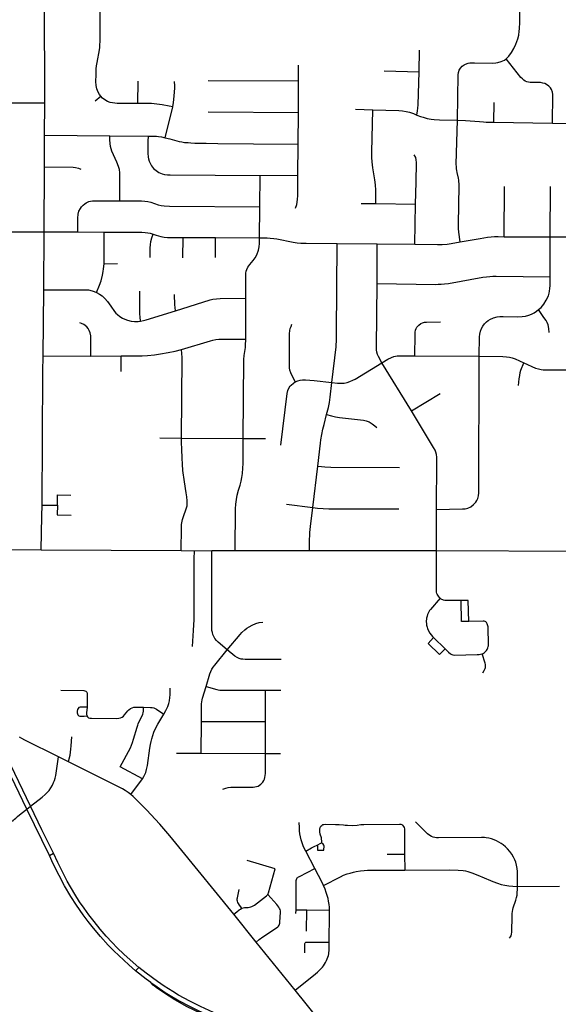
# Model space of a CAD drawing. Extents: x 1410746 to 1533160, y 578873 to 704954.
# Tile 118 of 227: x 1465069 to 1470244, y 668278 to 677735. Entities that reach past the tile are written whole.
import ezdxf

# ---------------------------------------------------------------- set-up
doc = ezdxf.new("R2010")
doc.units = 0
doc.header["$MEASUREMENT"] = 0
doc.layers.add('MC_STREETS', color=254, linetype='CONTINUOUS')

msp = doc.modelspace()

# ---------------------------------------------------------------- linework, layer by layer
at = {"layer": 'MC_STREETS'}
for p, q in [((1465309.962775, 676936.091375), (1465308.751125, 677940.251925)), ((1468905.463075, 677233.707725), (1468910.676975, 677442.92155)), ((1467747.81285, 677146.52025), (1467747.1549, 677299.156375)), ((1468572.18935, 677243.72735), (1468905.463075, 677233.707725)), ((1466205.3517, 676929.2884), (1466206.4721, 677143.18135)), ((1466879.852975, 677151.494325), (1467747.81285, 677146.52025)), ((1467746.0238, 676842.69965), (1467747.81285, 677146.52025)), ((1465793.7882, 676953.7657), (1465847.545, 676999.41095)), ((1464995.9148, 676936.8868), (1465309.962775, 676936.091375)), ((1465308.396625, 676625.4524), (1465309.962775, 676936.091375)), ((1469625.83075, 676749.527925), (1469627.80645, 676939.74475)), ((1466878.1069, 676850.444075), (1467746.0238, 676842.69965)), ((1467745.0986, 676539.95485), (1467746.0238, 676842.69965)), ((1468295.1618, 676873.9895), (1468460.429575, 676868.94915)), ((1469625.83075, 676749.527925), (1470187.019075, 676740.22715)), ((1470187.019075, 676740.22715), (1470583.7535, 676734.665825)), ((1465306.68355, 676322.274525), (1465308.396625, 676625.4524)), ((1465308.396625, 676625.4524), (1465935.78695, 676619.8448)), ((1465935.78695, 676619.8448), (1466302.240275, 676617.318875)), ((1467742.539225, 676239.792725), (1467745.0986, 676539.95485)), ((1465302.414, 675698.695275), (1465306.68355, 676322.274525)), ((1467375.756725, 675938.29845), (1467378.5498, 676239.3344)), ((1467378.5498, 676239.3344), (1467742.539225, 676239.792725)), ((1469723.00575, 675650.60295), (1469725.917475, 676132.769325)), ((1470166.1807, 675649.902825), (1470168.22925, 676131.496025)), ((1467374.26535, 675638.99405), (1467375.756725, 675938.29845)), ((1468351.1702, 675969.099325), (1468490.65115, 675967.895525)), ((1468490.65115, 675967.895525), (1468870.5583, 675961.407775)), ((1468863.921225, 675578.14875), (1468870.5583, 675961.407775)), ((1464987.61035, 675698.672425), (1465302.414, 675698.695275)), ((1465299.3403, 675139.815575), (1465302.414, 675698.695275)), ((1465302.414, 675698.695275), (1465626.97725, 675697.587575)), ((1465626.97725, 675697.587575), (1465879.806075, 675694.448025)), ((1465880.241125, 675390.58315), (1465879.806075, 675694.448025)), ((1469723.00575, 675650.60295), (1470166.1807, 675649.902825)), ((1470165.0268, 675265.216125), (1470166.1807, 675649.902825)), ((1470166.1807, 675649.902825), (1470570.775725, 675648.01185)), ((1466636.335075, 675447.338275), (1466639.9056, 675642.955675)), ((1466639.9056, 675642.955675), (1466950.21635, 675641.1863)), ((1466948.921075, 675451.728025), (1466950.21635, 675641.1863)), ((1466950.21635, 675641.1863), (1467374.26535, 675638.99405)), ((1468120.6667, 675584.460025), (1468503.0036, 675581.001725)), ((1468501.9475, 675199.928), (1468503.0036, 675581.001725)), ((1468503.0036, 675581.001725), (1468863.921225, 675578.14875)), ((1465880.241125, 675390.58315), (1466009.286475, 675392.195675)), ((1465294.988125, 674505.490325), (1465299.3403, 675139.815575)), ((1467240.444425, 674666.313925), (1467242.0376, 675059.400075)), ((1465294.988125, 674505.490325), (1465751.73055, 674504.516675)), ((1465751.73055, 674504.516675), (1466042.736575, 674505.70835)), ((1466043.331975, 674356.4562), (1466042.736575, 674505.70835)), ((1468832.59085, 673977.9882), (1468548.4789, 674440.46495)), ((1468864.609825, 674505.27815), (1469483.566925, 674501.4668)), ((1468832.59085, 673977.9882), (1469107.104125, 674144.868675)), ((1466416.00225, 673717.815025), (1466624.227175, 673715.931625)), ((1466624.227175, 673715.931625), (1467216.531425, 673712.59305)), ((1467216.531425, 673712.59305), (1467431.3175, 673711.233675)), ((1467884.268275, 673048.6974), (1467933.99915, 673447.755)), ((1465284.101775, 673073.22615), (1465430.573525, 673071.520125)), ((1467633.25205, 673081.405675), (1467884.268275, 673048.6974)), ((1469072.988325, 672636.08335), (1469074.321675, 673031.785025)), ((1464971.874075, 672645.806775), (1465274.098, 672641.719075)), ((1465274.098, 672641.719075), (1466620.0935, 672635.3874)), ((1466620.0935, 672635.3874), (1466746.941475, 672634.517475)), ((1466746.941475, 672634.517475), (1466913.68595, 672636.733125)), ((1466913.68595, 672636.733125), (1467140.2149, 672635.5809)), ((1467140.2149, 672635.5809), (1467852.420625, 672636.60285)), ((1467852.420625, 672636.60285), (1469072.988325, 672636.08335)), ((1469072.963975, 672256.10045), (1469072.988325, 672636.08335)), ((1469072.988325, 672636.08335), (1470559.8266, 672629.19685)), ((1469045.304, 671800.680075), (1469155.756425, 671692.83585)), ((1467429.843075, 670994.50405), (1467429.86335, 671295.1114)), ((1467429.86335, 671295.1114), (1467579.343425, 671295.1665)), ((1466813.822425, 670689.71945), (1466816.120175, 670995.94245)), ((1466816.120175, 670995.94245), (1467429.843075, 670994.50405)), ((1467430.142, 670687.75515), (1467429.843075, 670994.50405)), ((1465536.380225, 670607.824225), (1465442.87095, 670653.80835)), ((1466575.9999, 670690.651925), (1466813.822425, 670689.71945)), ((1466813.822425, 670689.71945), (1467430.142, 670687.75515)), ((1467430.142, 670687.75515), (1467575.245525, 670688.01875)), ((1466135.912525, 670291.7482), (1466250.0698, 670443.653525)), ((1465137.5651, 670151.60445), (1465173.357625, 670180.0427)), ((1465354.057125, 669708.919525), (1465137.5651, 670151.60445)), ((1465354.057125, 669708.919525), (1465392.382825, 669728.38475)), ((1467904.34165, 669581.907375), (1467817.18865, 669747.897225)), ((1468600.935575, 669719.983575), (1468767.2113, 669719.8835)), ((1468767.2113, 669719.8835), (1468768.198, 669566.005775)), ((1469850.24115, 669411.11675), (1470256.489025, 669412.116875)), ((1467342.295925, 668875.0216), (1467125.379725, 669142.40945)), ((1467723.265325, 669150.088475), (1467723.60785, 669184.7836)), ((1467723.60785, 669184.7836), (1467827.24995, 669184.210675)), ((1467825.740575, 668980.686875), (1467827.24995, 669184.210675)), ((1467827.24995, 669184.210675), (1468045.610825, 669182.626425)), ((1467716.341375, 668413.94395), (1467342.295925, 668875.0216)), ((1466181.580975, 668599.477), (1466212.8986, 668633.232475))]:
    msp.add_line(p, q, dxfattribs=at)
for points in [[(1465847.545, 676999.41095), (1465834.387525, 677015.702925), (1465821.95055, 677039.995525), (1465809.384625, 677071.941975), (1465802.987675, 677103.4019), (1465801.751775, 677140.224325), (1465802.504725, 677206.518475), (1465804.149725, 677261.136475), (1465806.692375, 677290.232875), (1465812.143825, 677324.372575), (1465834.192325, 677444.894975), (1465838.0378, 677468.865075), (1465840.2927, 677497.602875), (1465841.0788, 677523.090675), (1465841.772025, 677558.053225), (1465841.81045, 677935.350875)], [(1469741.697975, 677357.145475), (1469769.775, 677385.3754), (1469795.167025, 677419.85205), (1469815.8366, 677456.97205), (1469836.073425, 677500.65865), (1469853.59635, 677549.1346), (1469864.145225, 677585.725075), (1469869.094025, 677623.15445), (1469870.696725, 677647.53335), (1469872.533325, 677712.348825), (1469872.114075, 677918.55685)], [(1469274.3439, 676770.292325), (1469280.3452, 677203.368875), (1469283.899675, 677226.980725), (1469292.47085, 677248.672275), (1469304.6703, 677269.199125), (1469320.1811, 677286.746025), (1469338.1466, 677300.6013), (1469353.470725, 677308.679375), (1469376.381775, 677316.972325), (1469394.988675, 677320.6134), (1469413.538175, 677321.341425), (1469439.926575, 677320.821725), (1469609.774025, 677317.842725), (1469643.216525, 677319.00645), (1469662.370375, 677321.90835), (1469694.588475, 677332.204575), (1469725.48145, 677346.534275), (1469741.697975, 677357.145475)], [(1470187.019075, 676740.22715), (1470191.055, 677015.3056), (1470187.583225, 677038.6914), (1470177.4238, 677064.758925), (1470167.62525, 677080.617825), (1470153.349375, 677097.293625), (1470131.73885, 677112.291975), (1470112.814025, 677121.0436), (1470096.070625, 677126.473375), (1470073.388575, 677129.83425), (1469972.61385, 677132.18005), (1469942.409825, 677138.6036), (1469926.2491, 677145.115075), (1469912.92465, 677153.0281), (1469899.117275, 677164.958525), (1469883.9854, 677180.9224), (1469741.697975, 677357.145475)], [(1468885.77055, 676818.753175), (1468891.6347, 676859.80755), (1468894.123875, 676886.355075), (1468895.864025, 676917.653575), (1468905.463075, 677233.707725)], [(1466540.58035, 676896.051575), (1466547.622, 676939.632525), (1466554.419225, 676999.249225), (1466556.659375, 677041.467625), (1466558.4891, 677077.136525), (1466558.66265, 677100.086275), (1466555.894625, 677142.119325)], [(1466205.3517, 676929.2884), (1466005.146375, 676931.070225), (1465960.575275, 676935.232925), (1465936.511675, 676939.7175), (1465910.879175, 676950.06295), (1465886.44945, 676964.392), (1465864.618125, 676982.3129), (1465847.545, 676999.41095)], [(1466540.58035, 676896.051575), (1466503.668025, 676904.069275), (1466438.747225, 676915.920975), (1466387.2224, 676923.499375), (1466333.68215, 676928.5676), (1466286.24555, 676929.871725), (1466205.3517, 676929.2884)], [(1466467.024075, 676599.4813), (1466490.21365, 676692.65665), (1466520.494425, 676817.75285), (1466540.58035, 676896.051575)], [(1468490.65115, 675967.895525), (1468491.473425, 676050.128725), (1468489.858925, 676096.431125), (1468485.825475, 676148.246325), (1468479.474775, 676196.46375), (1468461.79075, 676310.849675), (1468455.6336, 676368.9004), (1468452.5296, 676410.8603), (1468451.282225, 676461.527525), (1468460.429575, 676868.94915)], [(1468460.429575, 676868.94915), (1468711.109475, 676862.6376), (1468746.15075, 676859.396475), (1468782.552575, 676853.942425), (1468814.69325, 676846.02215), (1468850.951725, 676833.284325), (1468885.77055, 676818.753175)], [(1468885.77055, 676818.753175), (1468919.2216, 676806.071125), (1468945.726125, 676797.1689), (1468982.870075, 676786.600025), (1469021.19415, 676778.92255), (1469051.4559, 676775.4114), (1469101.40495, 676773.3343), (1469274.3439, 676770.292325)], [(1469299.272825, 675599.694975), (1469287.006, 675693.22965), (1469284.4504, 675730.03015), (1469283.939275, 675766.830675), (1469292.03975, 676142.92285), (1469291.016125, 676162.25285), (1469289.352075, 676177.5878), (1469287.41475, 676193.292175), (1469284.13785, 676212.3023), (1469271.7455, 676267.560725), (1469267.885925, 676285.48915), (1469265.14905, 676303.395625), (1469264.096875, 676321.268625), (1469263.74945, 676346.4149), (1469274.3439, 676770.292325)], [(1469274.3439, 676770.292325), (1469353.50925, 676767.6148), (1469487.16185, 676755.83525), (1469523.859675, 676752.210775), (1469549.684075, 676750.8516), (1469625.83075, 676749.527925)], [(1466030.964575, 675994.94315), (1466030.094175, 676262.7474), (1466026.54005, 676295.9724), (1466018.976075, 676325.26925), (1466002.378675, 676366.404025), (1465955.019175, 676470.81425), (1465947.3112, 676492.827325), (1465941.352225, 676518.0845), (1465938.8273, 676546.55295), (1465936.130125, 676580.48955), (1465935.78695, 676619.8448)], [(1466302.240275, 676617.318875), (1466301.28785, 676569.24515), (1466301.476825, 676451.1965), (1466303.584425, 676415.81435), (1466306.5854, 676397.17365), (1466312.638225, 676376.65105), (1466321.239575, 676357.170775), (1466336.729375, 676330.99595), (1466355.8832, 676305.4773), (1466379.6371, 676285.33265), (1466406.8061, 676268.0963), (1466436.452975, 676255.34815), (1466459.281075, 676248.825825), (1466488.038525, 676244.675275), (1466514.720725, 676244.082325), (1467378.5498, 676239.3344)], [(1466302.240275, 676617.318875), (1466346.04925, 676617.17945), (1466383.9199, 676614.9721), (1466403.823075, 676613.1204), (1466429.86665, 676609.325775), (1466467.024075, 676599.4813)], [(1466467.024075, 676599.4813), (1466512.32285, 676589.47575), (1466600.610075, 676566.232025), (1466626.34395, 676560.985975), (1466652.65395, 676556.45745), (1466686.01805, 676553.611), (1466713.7821, 676551.6041), (1466750.263325, 676550.153325), (1466783.383025, 676549.133325), (1466861.981925, 676547.2137), (1466973.714975, 676545.00275), (1467314.341275, 676543.002425), (1467745.0986, 676539.95485)], [(1468870.5583, 675961.407775), (1468877.497225, 676172.88655), (1468880.56225, 676364.0681), (1468878.6466, 676388.9715), (1468873.84775, 676410.307875), (1468858.511025, 676436.45)], [(1465306.68355, 676322.274525), (1465582.573975, 676317.7871), (1465604.995175, 676314.58405), (1465633.016225, 676307.419225), (1465657.694, 676297.736175)], [(1467719.088175, 675923.54335), (1467731.658675, 675959.104975), (1467736.1597, 675982.218225), (1467739.433125, 676010.0424), (1467740.554725, 676041.562525), (1467742.539225, 676239.792725)], [(1465626.97725, 675697.587575), (1465628.598575, 675829.862125), (1465630.4657, 675867.35155), (1465637.493575, 675895.99485), (1465651.78455, 675922.6723), (1465663.900675, 675938.827125), (1465677.95315, 675953.485875), (1465693.3806, 675966.6604), (1465706.756225, 675975.50355), (1465733.110825, 675987.36835), (1465750.049125, 675991.768625), (1465768.930975, 675995.03765), (1466030.964575, 675994.94315)], [(1466030.964575, 675994.94315), (1466240.448725, 675993.342425), (1466271.316125, 675992.0022), (1466299.620525, 675988.891), (1466329.26385, 675982.47435), (1466365.248675, 675970.102975), (1466398.980575, 675957.411725), (1466426.924725, 675950.3002), (1466456.33085, 675946.074475), (1466506.835675, 675943.6168), (1467375.756725, 675938.29845)], [(1465879.806075, 675694.448025), (1466243.365575, 675693.499), (1466274.51415, 675691.979575), (1466301.104425, 675688.940675), (1466322.224825, 675683.858475), (1466350.39275, 675673.82765)], [(1466323.0693, 675449.518725), (1466323.3708, 675543.20225), (1466325.625075, 675571.94005), (1466329.629, 675603.922275), (1466338.751025, 675639.081975), (1466350.39275, 675673.82765)], [(1466350.39275, 675673.82765), (1466381.087225, 675663.74695), (1466425.768575, 675650.83885), (1466455.995225, 675645.5039), (1466489.09455, 675643.391025), (1466639.9056, 675642.955675)], [(1469299.272825, 675599.694975), (1469493.199125, 675632.901225), (1469562.823, 675645.739775), (1469598.002375, 675649.419575), (1469629.488875, 675650.985825), (1469666.56885, 675651.349025), (1469723.00575, 675650.60295)], [(1467242.0376, 675059.400075), (1467240.815175, 675267.4597), (1467242.326975, 675301.3133), (1467245.19935, 675318.744375), (1467251.167175, 675336.478925), (1467261.98705, 675358.1252), (1467279.623825, 675383.644175), (1467311.838325, 675421.9912), (1467330.5909, 675447.124025), (1467347.486225, 675477.7585), (1467364.6407, 675521.5038), (1467370.054075, 675553.82265), (1467373.76865, 675585.4466), (1467374.26535, 675638.99405)], [(1467374.26535, 675638.99405), (1467445.028025, 675638.324125), (1467476.7307, 675636.6043), (1467510.0889, 675633.39465), (1467540.34475, 675629.518025), (1467696.562325, 675597.929125), (1467736.20525, 675592.129325), (1467770.39875, 675588.5391), (1467821.7684, 675587.1605), (1468120.6667, 675584.460025)], [(1468068.342725, 674248.82525), (1468107.985025, 674592.339325), (1468112.704475, 674667.13505), (1468114.011675, 674722.473375), (1468120.6667, 675584.460025)], [(1468863.921225, 675578.14875), (1469082.04755, 675575.672425), (1469127.026925, 675575.271), (1469175.071075, 675578.228), (1469212.893825, 675583.850325), (1469299.272825, 675599.694975)], [(1465806.5093, 675114.0568), (1465836.539425, 675183.7781), (1465850.875025, 675226.849875), (1465864.577425, 675280.500025), (1465871.742125, 675316.06295), (1465875.33595, 675341.494975), (1465880.241125, 675390.58315)], [(1468548.4789, 674440.46495), (1468516.477675, 674498.914975), (1468507.276675, 674519.794125), (1468500.199, 674542.7966), (1468497.367925, 674562.2602), (1468495.7654, 674588.094875), (1468501.9475, 675199.928)], [(1468501.9475, 675199.928), (1469063.80205, 675192.78605), (1469090.935875, 675193.51235), (1469118.30475, 675194.42965), (1469151.798875, 675196.95655), (1469187.5528, 675201.7775), (1469519.296, 675261.148525), (1469552.345225, 675266.233025), (1469585.902875, 675269.283725), (1469614.37605, 675270.300625), (1469647.425275, 675270.809075), (1470165.0268, 675265.216125)], [(1470054.114, 674949.668675), (1470080.380025, 674971.376625), (1470105.1477, 675002.586875), (1470128.626325, 675039.65175), (1470147.9934, 675081.8984), (1470155.520625, 675107.61815), (1470159.283425, 675127.58235), (1470162.887075, 675153.743725), (1470165.0268, 675181.321975), (1470165.0268, 675265.216125)], [(1465299.3403, 675139.815575), (1465705.634525, 675140.10365), (1465730.88775, 675138.874), (1465763.5911, 675130.93865), (1465783.675375, 675123.9823), (1465806.5093, 675114.0568)], [(1465806.5093, 675114.0568), (1465835.137875, 675098.91575), (1465859.792675, 675081.667425), (1465887.643, 675055.6117), (1465911.793225, 675027.079275), (1465943.479825, 674982.001925), (1465980.148075, 674933.1828), (1465993.594575, 674917.249775), (1466007.38685, 674904.589025), (1466030.60205, 674885.547725), (1466056.121025, 674869.375525), (1466078.098675, 674858.738725), (1466105.957525, 674847.256475), (1466138.3807, 674839.32735), (1466170.890475, 674835.7683), (1466191.250575, 674835.095375), (1466208.486925, 674836.0219), (1466228.38765, 674838.315225)], [(1466228.38765, 674838.315225), (1466225.011775, 674880.1753), (1466224.196475, 674906.319725), (1466224.092125, 675128.81825)], [(1466566.693825, 674938.32255), (1466561.749, 674970.7795), (1466559.979625, 674996.43535), (1466557.24765, 675095.1769)], [(1466566.693825, 674938.32255), (1466899.346375, 675043.22525), (1466925.02445, 675049.2751), (1466959.391525, 675054.4247), (1466996.5158, 675056.9693), (1467242.0376, 675059.400075)], [(1466228.38765, 674838.315225), (1466257.9941, 674843.975175), (1466285.1442, 674850.812975), (1466566.693825, 674938.32255)], [(1469483.566925, 674501.4668), (1469486.149925, 674689.777125), (1469488.89795, 674715.22655), (1469495.900225, 674742.778), (1469505.659725, 674767.725125), (1469519.33555, 674791.86615), (1469535.768575, 674813.402875), (1469553.814475, 674831.264375), (1469570.968, 674846.593425), (1469592.570625, 674859.6485), (1469614.094225, 674868.6977), (1469622.02005, 674871.820725), (1469655.89695, 674880.6268), (1469683.4681, 674882.99885), (1469713.52315, 674883.136325), (1469852.784675, 674880.761), (1469896.920425, 674882.807575), (1469928.745825, 674887.2823), (1469960.383875, 674896.497175), (1469987.5367, 674906.164825), (1470011.94645, 674919.165125), (1470035.276125, 674934.372775), (1470054.114, 674949.668675)], [(1470156.555075, 674731.604475), (1470154.189925, 674768.448875), (1470145.59775, 674802.86515), (1470136.200775, 674824.909725), (1470125.65225, 674845.519925), (1470105.46365, 674875.792175), (1470054.114, 674949.668675)], [(1465751.73055, 674504.516675), (1465753.1308, 674674.269275), (1465751.65285, 674697.821875), (1465747.159025, 674727.21635), (1465736.952375, 674750.736), (1465727.17745, 674767.689375), (1465712.6299, 674784.737575), (1465686.4705, 674806.63995), (1465664.126075, 674817.396625), (1465647.429575, 674824.252575)], [(1467716.577675, 674257.228675), (1467674.750325, 674343.673475), (1467665.664725, 674367.170475), (1467662.45375, 674389.4585), (1467661.70475, 674422.627725), (1467661.9029, 674717.0064), (1467663.92555, 674748.299325), (1467667.7264, 674770.084375), (1467675.680775, 674788.872725), (1467683.77885, 674809.95405)], [(1468864.609825, 674505.27815), (1468867.951875, 674709.94935), (1468868.91805, 674733.13785), (1468871.448725, 674752.526675), (1468877.09175, 674768.08175), (1468885.8086, 674782.8478), (1468902.4585, 674801.100725), (1468921.333725, 674815.7469), (1468939.2082, 674824.201025), (1468958.048875, 674828.790425), (1468978.58035, 674830.7228), (1469111.178875, 674832.45465)], [(1466622.50965, 674565.595275), (1466903.6797, 674651.84315), (1466925.427675, 674657.971075), (1466953.618575, 674663.242725), (1466983.7389, 674666.654475), (1467024.196825, 674667.311625), (1467067.1741, 674667.5544), (1467240.444425, 674666.313925)], [(1467216.531425, 673712.59305), (1467220.883775, 674472.50985), (1467224.15215, 674509.9717), (1467237.45625, 674586.21925), (1467239.52975, 674605.852425), (1467240.444425, 674666.313925)], [(1466042.736575, 674505.70835), (1466246.0159, 674506.34975), (1466295.339825, 674508.541925), (1466364.51245, 674514.960875), (1466423.216625, 674523.88715), (1466495.558375, 674536.674825), (1466562.4197, 674550.92395), (1466622.50965, 674565.595275)], [(1466624.227175, 673715.931625), (1466630.119775, 674490.16505), (1466622.50965, 674565.595275)], [(1465284.101775, 673073.22615), (1465292.0889, 674353.438575), (1465294.988125, 674505.490325)], [(1468068.342725, 674248.82525), (1468121.320625, 674243.4076), (1468155.28545, 674242.372825), (1468185.11085, 674245.063125), (1468214.1587, 674251.048025), (1468242.126475, 674259.24025), (1468270.74225, 674271.79175), (1468291.75565, 674283.399975), (1468548.4789, 674440.46495)], [(1468548.4789, 674440.46495), (1468604.4778, 674474.33695), (1468639.629625, 674490.767675), (1468664.2349, 674499.3907), (1468695.538075, 674504.9345), (1468726.454925, 674506.9084), (1468757.352825, 674507.027825), (1468864.609825, 674505.27815)], [(1469074.321675, 673031.785025), (1469323.821825, 673035.615725), (1469347.450075, 673037.336525), (1469375.123575, 673044.807), (1469403.45225, 673057.000875), (1469429.6848, 673076.8873), (1469450.935425, 673100.514875), (1469461.668, 673117.79175), (1469469.305125, 673134.76515), (1469473.486875, 673147.4344), (1469475.7031, 673160.142725), (1469479.084325, 673189.2227), (1469483.566925, 674501.4668)], [(1469483.566925, 674501.4668), (1469711.024475, 674499.176775), (1469746.1051, 674497.757825), (1469775.7937, 674493.530475), (1469801.213925, 674486.472425), (1469828.2611, 674476.46785), (1469911.406925, 674439.25525)], [(1469860.851275, 674222.359425), (1469867.773175, 674286.2366), (1469872.62945, 674318.9314), (1469877.49585, 674344.66595), (1469884.848275, 674368.96905), (1469911.406925, 674439.25525)], [(1469911.406925, 674439.25525), (1470025.39885, 674389.1583), (1470054.8579, 674379.91275), (1470078.609875, 674375.065425), (1470099.45345, 674372.64175), (1470128.53765, 674371.515175), (1470564.315, 674371.4925)], [(1467578.6579, 673649.719), (1467639.05475, 674145.608875), (1467645.84815, 674174.4645), (1467659.310075, 674201.888), (1467668.546275, 674214.4572), (1467677.45865, 674224.84695), (1467698.63775, 674244.831175), (1467716.577675, 674257.228675)], [(1467716.577675, 674257.228675), (1467739.79415, 674266.60705), (1467764.8315, 674272.58745), (1467785.07205, 674274.239725), (1467813.987125, 674274.239725), (1467857.359725, 674272.174375), (1467896.54515, 674267.883275), (1468068.342725, 674248.82525)], [(1468017.936, 673943.414775), (1468034.466425, 674008.738025), (1468044.218, 674057.9022), (1468051.531675, 674108.2853), (1468068.342725, 674248.82525)], [(1469074.321675, 673031.785025), (1469075.6839, 673505.586475), (1469075.49655, 673533.450375), (1469072.614975, 673558.281675), (1469067.430275, 673580.2439), (1469059.9631, 673600.429575), (1469045.59895, 673626.9446), (1468832.59085, 673977.9882)], [(1467933.99915, 673447.755), (1467958.852775, 673668.05115), (1467963.149675, 673700.756475), (1467982.80405, 673802.26285), (1467993.428575, 673847.024525), (1468017.936, 673943.414775)], [(1468017.936, 673943.414775), (1468064.56515, 673929.37805), (1468103.94635, 673920.973925), (1468140.514725, 673915.2855), (1468373.3599, 673887.06185), (1468397.71235, 673881.96765), (1468425.3418, 673871.40345), (1468454.190175, 673853.931875), (1468480.600675, 673833.2098), (1468499.7723, 673816.690625)], [(1466620.0935, 672635.3874), (1466622.9004, 672854.305725), (1466624.672375, 672887.060575), (1466629.4824, 672917.2052), (1466633.1904, 672934.2557), (1466639.468925, 672953.441025), (1466670.49315, 673045.0035), (1466676.526925, 673066.0156), (1466679.184075, 673086.730125), (1466678.04005, 673114.07785), (1466674.28285, 673151.314325), (1466668.567625, 673188.954), (1466651.608675, 673297.132925), (1466637.155625, 673404.169125), (1466632.49945, 673466.926875), (1466629.124475, 673523.4658), (1466625.498475, 673609.884925), (1466623.693375, 673674.772275), (1466624.227175, 673715.931625)], [(1467140.2149, 672635.5809), (1467142.245475, 673038.220725), (1467144.48465, 673080.439475), (1467150.4748, 673127.68445), (1467158.6034, 673169.422225), (1467171.626975, 673217.256775), (1467186.335625, 673265.0582), (1467196.609225, 673301.652925), (1467204.046225, 673336.846425), (1467209.6256, 673377.54155), (1467213.44875, 673428.83705), (1467215.11935, 673470.702475), (1467216.531425, 673712.59305)], [(1467933.99915, 673447.755), (1467968.11835, 673443.463375), (1467999.497775, 673440.176), (1468058.9694, 673436.909825), (1468717.8237, 673433.4755)], [(1465430.573525, 673071.520125), (1465430.953775, 673170.001375), (1465561.647, 673169.631125)], [(1465274.098, 672641.719075), (1465282.5254, 672966.38565), (1465284.101775, 673073.22615)], [(1465430.573525, 673071.520125), (1465430.2133, 672978.21925), (1465562.7577, 672977.478775)], [(1467852.420625, 672636.60285), (1467853.1171, 672694.450725), (1467854.2633, 672744.351675), (1467855.8871, 672777.828525), (1467857.93105, 672810.21395), (1467863.538325, 672866.575075), (1467884.268275, 673048.6974)], [(1467884.268275, 673048.6974), (1467931.33775, 673042.667225), (1467984.080425, 673039.4402), (1468039.947425, 673037.973025), (1468712.59175, 673036.07275)], [(1466730.255025, 671713.19815), (1466739.2841, 671868.776025), (1466742.293775, 671921.792875), (1466744.377425, 671971.337025), (1466746.116125, 672036.373125), (1466743.942525, 672476.990825), (1466744.489625, 672555.11975), (1466746.941475, 672634.517475)], [(1467063.472675, 671682.63255), (1466975.578825, 671755.0517), (1466958.4743, 671772.040675), (1466945.00805, 671790.40375), (1466934.260325, 671810.5191), (1466925.420775, 671830.39445), (1466920.115875, 671849.57365), (1466916.3122, 671868.803425), (1466914.419175, 671900.902125), (1466913.68595, 672636.733125)], [(1469108.979275, 672178.2625), (1469098.956875, 672188.4769), (1469091.261175, 672198.6885), (1469085.6374, 672207.71615), (1469080.9546, 672216.2572), (1469077.449625, 672224.558425), (1469074.52115, 672234.969525), (1469073.4835, 672244.239225), (1469072.963975, 672256.10045)], [(1469108.979275, 672178.2625), (1469014.937375, 672071.107175), (1469006.69465, 672060.2418), (1468999.62235, 672048.82605), (1468992.8319, 672035.138975), (1468987.211875, 672022.400225), (1468982.475725, 672005.4439), (1468978.5945, 671987.18135), (1468975.597125, 671952.711825), (1468976.346475, 671933.978375), (1468977.98885, 671920.278075), (1468982.396325, 671901.610125), (1468987.1637, 671886.942825), (1468996.28705, 671865.26735), (1469010.983225, 671841.296275), (1469035.651475, 671810.206125), (1469045.304, 671800.680075)], [(1469309.3385, 672156.681375), (1469174.63975, 672154.875175), (1469162.1504, 672155.770175), (1469152.826775, 672157.250125), (1469141.5792, 672160.21), (1469132.69955, 672163.1699), (1469124.707875, 672166.86975), (1469118.048125, 672170.5696), (1469108.979275, 672178.2625)], [(1469383.4529, 671955.145525), (1469378.957325, 672157.73785), (1469309.3385, 672156.681375)], [(1469383.4529, 671955.145525), (1469313.496225, 671953.323675), (1469309.3385, 672156.681375)], [(1467063.472675, 671682.63255), (1467185.69345, 671830.445375), (1467204.436625, 671850.71785), (1467230.765975, 671875.336225), (1467252.19785, 671890.299325), (1467273.179275, 671903.644575), (1467302.861025, 671918.3451), (1467336.980425, 671934.0217), (1467370.696625, 671944.10745), (1467404.571725, 671949.77145)], [(1469511.0539, 671642.651125), (1469521.496025, 671648.436625), (1469530.527025, 671654.222125), (1469538.993625, 671661.700925), (1469546.1902, 671669.03865), (1469553.21325, 671676.772925), (1469558.792975, 671684.727), (1469563.6604, 671693.274675), (1469567.815525, 671702.534675), (1469570.721475, 671713.555625), (1469571.728425, 671721.359525), (1469572.064075, 671728.995625), (1469568.33375, 671902.312625), (1469567.26815, 671912.1161), (1469564.4976, 671923.411425), (1469561.087675, 671931.083725), (1469557.46465, 671937.90355), (1469552.776025, 671944.51025), (1469547.234925, 671950.477575), (1469540.628225, 671954.953075), (1469532.5297, 671957.510525), (1469523.365575, 671958.789225), (1469383.4529, 671955.145525)], [(1465137.5651, 670151.60445), (1464684.79535, 671088.1928), (1464600.344075, 671262.9303), (1464534.227725, 671399.04815), (1464501.317375, 671467.4686), (1464460.849275, 671551.341475), (1464423.3254, 671627.8692), (1464398.254575, 671680.8317), (1464366.920975, 671743.756125), (1464326.0569, 671823.8378)], [(1465173.357625, 670180.0427), (1464947.3741, 670647.3895), (1464821.33245, 670907.806175), (1464710.915775, 671135.931175), (1464553.103275, 671460.931175), (1464404.748775, 671765.892475), (1464363.231675, 671846.983475)], [(1469045.304, 671800.680075), (1468993.0454, 671744.7189), (1469102.9274, 671638.560725), (1469155.756425, 671692.83585)], [(1466859.00885, 671329.264825), (1466894.9573, 671450.6333), (1466905.3111, 671474.94765), (1466916.219925, 671496.3891), (1466929.2889, 671516.59975), (1466944.0054, 671536.347075), (1467063.472675, 671682.63255)], [(1467580.65215, 671589.621), (1467235.01005, 671590.50235), (1467213.780375, 671591.977775), (1467197.3028, 671594.23575), (1467177.833, 671599.124525), (1467156.932125, 671607.552975), (1467136.981725, 671621.42795), (1467063.472675, 671682.63255)], [(1469155.756425, 671692.83585), (1469187.785025, 671661.8406), (1469209.3283, 671643.19955), (1469219.8906, 671637.526675), (1469231.60515, 671633.28815), (1469247.855125, 671631.14675), (1469465.099425, 671636.7068), (1469481.848775, 671637.7836), (1469496.9761, 671639.774025), (1469511.0539, 671642.651125)], [(1469520.027975, 671461.73295), (1469532.007825, 671484.121775), (1469537.398, 671496.09535), (1469540.41885, 671503.83635), (1469543.062125, 671512.89895), (1469544.38375, 671521.20635), (1469544.57255, 671530.457775), (1469543.439725, 671541.786025), (1469540.607675, 671554.435925), (1469511.0539, 671642.651125)], [(1466454.77675, 671064.478225), (1466474.268325, 671099.38585), (1466492.14985, 671137.207525), (1466501.875475, 671166.384425), (1466508.529875, 671194.0257), (1466512.624875, 671224.22635), (1466514.1605, 671251.867625), (1466513.655675, 671315.750725)], [(1466816.120175, 670995.94245), (1466815.42275, 671138.162275), (1466816.11795, 671163.374225), (1466817.6635, 671183.3674), (1466820.893625, 671201.617675), (1466824.8309, 671217.135), (1466859.00885, 671329.264825)], [(1466859.00885, 671329.264825), (1466962.600625, 671301.20235), (1466976.088525, 671298.524675), (1466991.8179, 671296.69895), (1467007.406825, 671295.8563), (1467021.87225, 671295.575425), (1467429.86335, 671295.1114)], [(1465463.577275, 671293.76435), (1465685.027775, 671291.721825), (1465695.169325, 671289.693525), (1465705.513675, 671284.419925), (1465713.018425, 671274.886875), (1465717.277875, 671263.528375), (1465718.0694, 671250.347125), (1465717.164775, 671131.73045)], [(1465717.164775, 671131.73045), (1465649.5851, 671132.778725), (1465638.557075, 671129.551025), (1465629.949825, 671119.86785), (1465624.03235, 671108.839825), (1465621.61155, 671093.508175), (1465621.33145, 671078.952675), (1465622.72035, 671067.147125), (1465626.539775, 671057.772125), (1465636.53035, 671048.888825), (1465647.3716, 671044.670775), (1465689.030525, 671044.421325), (1465714.039775, 671049.091575)], [(1465717.164775, 671131.73045), (1465711.262, 671077.563775), (1465711.609225, 671063.6749), (1465714.039775, 671049.091575)], [(1465714.039775, 671049.091575), (1465719.59535, 671037.98045), (1465728.623125, 671030.341575), (1465742.859225, 671025.827675), (1465758.82575, 671024.916675), (1466002.234225, 671023.397125), (1466019.94255, 671025.133225), (1466037.998125, 671028.952675), (1466052.928675, 671034.85545), (1466066.123125, 671044.577675), (1466077.234225, 671057.4249), (1466106.4009, 671096.661), (1466116.81755, 671107.772125), (1466133.137, 671119.577675), (1466148.06755, 671126.86935), (1466164.039775, 671131.036), (1466182.09535, 671132.4249), (1466259.5813, 671131.001525)], [(1466250.0698, 670443.653525), (1466034.41735, 670559.162325), (1466131.950525, 670742.1413), (1466143.061625, 670766.794075), (1466152.436625, 670793.182975), (1466161.586725, 670823.458725), (1466196.53385, 670940.057975), (1466202.31355, 670958.210925), (1466208.48465, 670973.02155), (1466251.43545, 671064.847425), (1466256.1255, 671079.16435), (1466258.500025, 671092.8017), (1466259.5813, 671131.001525)], [(1466259.5813, 671131.001525), (1466326.84775, 671130.110575), (1466342.408125, 671128.4233), (1466356.843675, 671125.6112), (1466370.15435, 671120.549375), (1466381.77775, 671114.362725), (1466454.77675, 671064.478225)], [(1466250.0698, 670443.653525), (1466262.571225, 670464.58845), (1466272.405, 670485.542875), (1466280.05265, 670506.035825), (1466288.4234, 670533.7063), (1466296.101525, 670572.608825), (1466318.62405, 670739.48025), (1466324.254675, 670773.264025), (1466330.909075, 670802.440925), (1466337.56345, 670828.5466), (1466347.289075, 670859.259125), (1466358.55035, 670890.483525), (1466375.208625, 670927.87225), (1466396.429125, 670968.2886), (1466414.950475, 670999.96695), (1466454.77675, 671064.478225)], [(1465442.87095, 670653.80835), (1465117.872075, 670814.7342), (1465089.9636, 670830.175925), (1465065.880175, 670844.201)], [(1465536.380225, 670607.824225), (1465544.90665, 670637.027175), (1465552.528675, 670670.234625), (1465557.58745, 670698.747675), (1465561.74125, 670729.5953), (1465564.3454, 670759.97725), (1465568.599225, 670846.499225)], [(1465173.357625, 670180.0427), (1465284.69345, 670267.0815), (1465314.218975, 670291.993675), (1465330.8271, 670307.98665), (1465351.43345, 670332.59125), (1465368.3491, 670357.195875), (1465383.419425, 670383.953375), (1465394.79905, 670407.942875), (1465402.896925, 670427.96905), (1465408.9467, 670450.07825), (1465414.48275, 670476.83575), (1465442.87095, 670653.80835)], [(1467021.469525, 670343.376575), (1467048.25865, 670354.810975), (1467071.279375, 670360.71895), (1467096.283025, 670363.958475), (1467125.360225, 670365.0615), (1467312.557525, 670364.652175), (1467329.176325, 670366.234925), (1467345.53135, 670369.1366), (1467359.77605, 670374.676225), (1467373.493175, 670382.32615), (1467385.099975, 670391.822625), (1467393.80505, 670400.5277), (1467403.8291, 670413.18965), (1467413.061775, 670427.170575), (1467420.184125, 670441.67905), (1467425.19615, 670456.715125), (1467428.36165, 670475.97185), (1467429.151975, 670496.078725), (1467430.142, 670687.75515)], [(1466135.912525, 670291.7482), (1466110.734425, 670311.192375), (1466082.194125, 670331.067675), (1466056.936625, 670346.505625), (1466012.46265, 670370.340225), (1465536.380225, 670607.824225)], [(1467125.379725, 669142.40945), (1466598.2433, 669792.199), (1466509.8701, 669897.41925), (1466413.721025, 670007.16575), (1466285.814125, 670144.502425), (1466215.348725, 670217.6719), (1466158.570625, 670272.71805), (1466135.912525, 670291.7482)], [(1465392.382825, 669728.38475), (1465283.058575, 669952.3404), (1465173.357625, 670180.0427)], [(1464999.96645, 670034.45575), (1465010.574875, 670047.1341), (1465020.238225, 670057.354425), (1465031.002125, 670067.423875), (1465046.9879, 670080.42795), (1465084.503525, 670110.759375), (1465137.5651, 670151.60445)], [(1467817.18865, 669747.897225), (1467805.546075, 669772.180325), (1467793.2382, 669801.120425), (1467782.926225, 669829.062625), (1467774.27745, 669857.0048), (1467766.6266, 669885.612275), (1467760.97165, 669916.54825), (1467758.126175, 669943.750675), (1467755.996825, 669976.77055), (1467754.26905, 670023.8828)], [(1467967.902425, 669828.626525), (1467971.1137, 669834.802025), (1467971.776975, 669844.759925), (1467969.8786, 669867.16165), (1467967.610325, 669877.572425), (1467956.672825, 669911.947425), (1467953.026975, 669935.905775), (1467953.240475, 669959.7921), (1467955.236325, 669976.42435), (1467961.201475, 669988.088325), (1467970.151125, 669997.037975), (1467981.018575, 670003.750225), (1467991.246725, 670006.626875), (1468004.97885, 670007.3505)], [(1468004.97885, 670007.3505), (1468104.0809, 670006.713175), (1468121.336275, 670006.30725), (1468138.318025, 670004.883025), (1468178.5501, 670001.5128), (1468194.88215, 670000.012875), (1468218.823525, 669998.3165), (1468262.9325, 669997.037975), (1468310.2378, 670000.234275), (1468346.67565, 670004.389475), (1468375.442375, 670005.987625), (1468716.966175, 670009.374025), (1468729.265325, 670008.1741), (1468739.7646, 670004.124375), (1468748.164025, 669997.22485), (1468756.1221, 669987.449075), (1468761.5131, 669976.226325), (1468764.5129, 669964.8271), (1468765.7128, 669953.577875), (1468767.2113, 669719.8835)], [(1469850.24115, 669411.11675), (1469851.42595, 669528.018325), (1469850.636075, 669554.874075), (1469848.26645, 669582.91465), (1469841.552525, 669615.29955), (1469834.44365, 669642.55025), (1469825.360075, 669665.0617), (1469812.52755, 669691.98265), (1469797.043975, 669718.883525), (1469777.177675, 669746.418875), (1469756.6409, 669770.905), (1469737.6839, 669789.862025), (1469714.253475, 669808.68025), (1469695.425575, 669821.851975), (1469673.202025, 669835.355725), (1469651.24015, 669847.082075), (1469628.954425, 669856.62865), (1469603.405075, 669866.085), (1469576.549325, 669873.193875), (1469552.063175, 669877.14325), (1469533.5531, 669879.08155), (1469507.040275, 669881.092625), (1469093.5405, 669877.5382), (1469073.398675, 669877.5382), (1469058.785975, 669878.723), (1469042.593525, 669882.27745), (1469026.796025, 669888.991375), (1469009.233225, 669898.704025), (1468987.94095, 669915.8828), (1468871.1805, 670031.61025)], [(1467817.18865, 669747.897225), (1467873.42975, 669782.3853), (1467884.80605, 669788.767125), (1467897.5697, 669794.316525), (1467926.43445, 669807.69195)], [(1467926.43445, 669807.69195), (1467929.2721, 669799.116075), (1467930.6024, 669792.8086), (1467931.09085, 669783.4194), (1467930.848425, 669759.470425), (1467992.357425, 669759.707925), (1467992.578975, 669798.98705), (1467990.628275, 669807.3828), (1467985.193825, 669814.7934), (1467967.902425, 669828.626525)], [(1467926.43445, 669807.69195), (1467962.294, 669824.308625), (1467967.902425, 669828.626525)], [(1466181.580975, 668599.477), (1466116.1836, 668656.738475), (1466020.0692, 668745.648825), (1465974.256525, 668791.2871), (1465918.5067, 668847.211325), (1465845.350275, 668928.8739), (1465777.4824, 669008.953925), (1465725.586625, 669074.98475), (1465678.53715, 669138.188575), (1465615.3817, 669229.503), (1465561.60845, 669312.7799), (1465500.79835, 669415.961325), (1465448.1942, 669514.398825), (1465391.9625, 669627.47725), (1465354.057125, 669708.919525)], [(1466212.8986, 668633.232475), (1466130.94055, 668704.0475), (1466069.54835, 668759.1905), (1466005.506525, 668821.669025), (1465956.8954, 668871.1482), (1465898.715025, 668933.669675), (1465842.465025, 669000.857175), (1465784.19045, 669072.370375), (1465734.1317, 669136.794675), (1465687.5745, 669201.0742), (1465644.831175, 669263.988675), (1465598.93065, 669335.0854), (1465525.1202, 669462.1393), (1465476.1639, 669558.466825), (1465434.469375, 669641.563225), (1465392.382825, 669728.38475)], [(1467452.6289, 669333.732425), (1467457.056, 669341.544925), (1467460.316525, 669349.754725), (1467523.866675, 669580.474075), (1467255.3413, 669658.8491)], [(1467723.60785, 669184.7836), (1467726.297925, 669457.275225), (1467726.7225, 669467.27605), (1467728.468225, 669476.1987), (1467731.765725, 669485.12135), (1467736.324025, 669491.425375), (1467741.0763, 669496.27465), (1467746.79845, 669501.026925), (1467756.206, 669506.943025), (1467904.34165, 669581.907375)], [(1467988.1682, 669419.5766), (1467975.527675, 669446.52085), (1467904.34165, 669581.907375)], [(1467988.1682, 669419.5766), (1468151.83725, 669503.703775), (1468180.453925, 669517.1065), (1468213.779675, 669529.784775), (1468244.207525, 669539.202925), (1468274.635375, 669547.534375), (1468302.527575, 669553.692375), (1468341.6496, 669560.5896), (1468377.062275, 669564.707375), (1468410.111775, 669566.37065), (1468451.044475, 669566.7329), (1468768.198, 669566.005775)], [(1468768.198, 669566.005775), (1469201.066825, 669568.847725), (1469282.783525, 669567.238825), (1469329.33395, 669563.043625), (1469352.28175, 669558.583975), (1469374.092075, 669553.4183), (1469412.622175, 669541.365825), (1469453.060425, 669526.36095), (1469492.059025, 669509.56275), (1469508.497975, 669502.6812), (1469614.930825, 669457.959825), (1469659.5459, 669441.051725), (1469695.8205, 669429.678825), (1469730.96995, 669420.9902), (1469768.883975, 669415.066125), (1469806.008125, 669412.301575), (1469850.24115, 669411.11675)], [(1468045.610825, 669182.626425), (1468044.075525, 669211.7971), (1468041.66365, 669238.233275), (1468036.919875, 669269.72695), (1468031.565675, 669295.112575), (1468023.349, 669323.873875), (1468014.52105, 669353.428375), (1468003.0063, 669384.902), (1467988.1682, 669419.5766)], [(1469775.91805, 668913.20075), (1469785.108625, 668926.329675), (1469790.363875, 668936.42775), (1469795.172275, 668952.363725), (1469798.15255, 668969.612125), (1469798.4731, 668991.6468), (1469799.06595, 669107.493025), (1469799.294175, 669132.685675), (1469800.08405, 669150.8528), (1469802.839575, 669170.812775), (1469806.545925, 669187.8636), (1469811.142325, 669206.144075), (1469835.233525, 669278.417675), (1469843.01215, 669303.725775), (1469847.871525, 669325.415275), (1469849.8462, 669351.48115), (1469851.031025, 669379.521725), (1469850.24115, 669411.11675)], [(1467202.108075, 669200.138675), (1467181.014325, 669231.9095), (1467171.1185, 669247.5345), (1467166.170575, 669256.9095), (1467161.483075, 669268.107425), (1467158.8789, 669279.044925), (1467158.350075, 669290.050675), (1467159.920575, 669302.222), (1467179.08205, 669381.99775)], [(1467202.108075, 669200.138675), (1467214.608075, 669204.044925), (1467227.50195, 669206.602675), (1467245.042, 669208.30925), (1467262.52475, 669209.513675), (1467276.0664, 669210.81575), (1467288.826825, 669213.68035), (1467299.5039, 669217.5866), (1467311.483075, 669223.31575), (1467324.5395, 669230.91765), (1467438.547025, 669319.22405), (1467446.639325, 669326.44075), (1467452.6289, 669333.732425)], [(1467342.295925, 668875.0216), (1467370.791225, 668900.406975), (1467381.417825, 668908.908275), (1467390.97815, 668915.9195), (1467548.70835, 669023.43355), (1467555.702975, 669029.4192), (1467562.2134, 669037.2317), (1467566.38005, 669046.6067), (1467568.202975, 669055.9817), (1467569.24465, 669067.526825), (1467573.671725, 669163.533775), (1467573.1509, 669176.554625), (1467570.546725, 669189.054625), (1467566.38005, 669198.95045), (1467558.827975, 669210.148375), (1467548.31845, 669223.48175), (1467538.645675, 669236.146625), (1467452.6289, 669333.732425)], [(1467125.379725, 669142.40945), (1467153.578875, 669165.9804), (1467177.108075, 669184.25325), (1467189.8685, 669192.847), (1467202.108075, 669200.138675)], [(1468043.19115, 668873.852225), (1468046.45705, 669150.916975), (1468045.610825, 669182.626425)], [(1467716.341375, 668413.94395), (1467909.41315, 668570.628925), (1467931.453025, 668587.830775), (1467949.461225, 668605.032625), (1467963.168975, 668618.740375), (1467977.4866, 668635.502825), (1467987.89665, 668648.57485), (1467997.303925, 668663.088925), (1468005.90485, 668678.6781), (1468015.5809, 668697.49265), (1468023.23325, 668714.262175), (1468029.269175, 668731.36395), (1468034.2991, 668748.46575), (1468038.07155, 668763.555575), (1468040.335025, 668776.1304), (1468041.92125, 668792.64045), (1468042.4588, 668811.723775), (1468043.19115, 668873.852225)], [(1467808.219375, 668771.394575), (1467808.4757, 668853.29715), (1467809.080475, 668860.79125), (1467811.188475, 668867.6289), (1467814.11455, 668871.236975), (1467818.910425, 668874.275875), (1467824.497125, 668875.911), (1467829.538775, 668876.183525), (1468043.19115, 668873.852225)], [(1466329.7843, 668487.684875), (1466283.9772, 668520.99695), (1466181.580975, 668599.477)], [(1466973.202525, 668179.696925), (1466805.252075, 668257.172525), (1466704.717225, 668307.50525), (1466650.096, 668337.27465), (1466594.73295, 668367.1609), (1466540.081675, 668400.8668), (1466457.0602, 668453.390075), (1466391.79125, 668497.450275), (1466283.412225, 668576.457), (1466212.8986, 668633.232475)], [(1466975.32775, 667911.8423), (1466971.7721, 667945.270075), (1466969.167925, 667965.7562), (1466965.45485, 667987.001675), (1466955.960425, 668023.204475), (1466943.63575, 668054.8965), (1466927.78975, 668086.5885), (1466912.824075, 668108.15665), (1466893.62375, 668129.524), (1466873.209075, 668149.092175), (1466852.9614, 668164.938175), (1466826.5514, 668182.985), (1466805.4234, 668194.42935), (1466679.492325, 668255.4549), (1466560.49975, 668322.207225), (1466448.965475, 668391.06465), (1466393.168425, 668429.978475), (1466351.42785, 668463.465325), (1466329.7843, 668487.684875)], [(1466329.7843, 668487.684875), (1466388.4688, 668446.041), (1466444.81175, 668408.315725), (1466483.862, 668383.366475), (1466601.131175, 668313.004975), (1466699.5798, 668260.3543), (1466777.969975, 668221.64915), (1466922.0119, 668154.037625), (1467105.82945, 668070.9062), (1467166.11315, 668042.165875)], [(1468035.86045, 667691.2248), (1468061.34585, 667773.374475), (1468070.459625, 667810.848975), (1468075.5512, 667839.109525), (1468077.799625, 667859.475775), (1468078.8391, 667878.73085), (1468077.585925, 667901.28795), (1468075.2908, 667919.578275), (1468070.931075, 667938.034225), (1468064.854925, 667957.7094), (1468057.332075, 667975.359175), (1468050.09855, 667989.826225), (1468040.13455, 668006.81785), (1468027.523575, 668024.986), (1468012.00955, 668045.88035), (1467939.3533, 668136.24495), (1467716.341375, 668413.94395)]]:
    msp.add_lwpolyline(points, dxfattribs=at)

doc.saveas('drawing.dxf')
